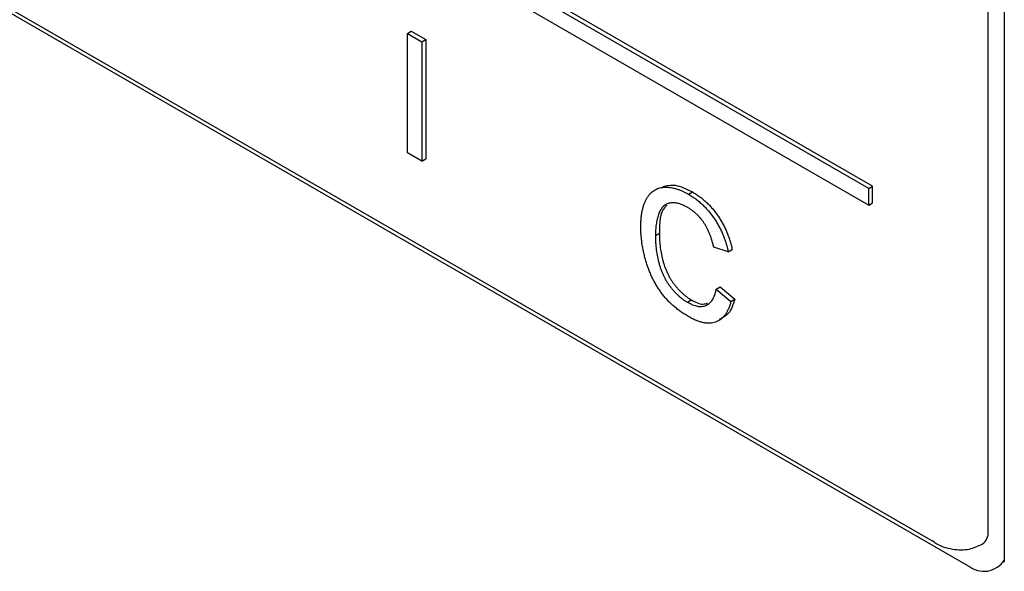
# Model space of a CAD drawing. Header units: inches. Extents: x 0.2 to 89.8, y -0.3 to 35.8.
# Tile 19 of 24: x 76.784 to 77.66, y 17.451 to 17.942. Entities that reach past the tile are written whole.
import ezdxf

# ---------------------------------------------------------------- set-up
doc = ezdxf.new("R2010")
doc.units = ezdxf.units.IN
doc.header["$MEASUREMENT"] = 0
doc.linetypes.add('SLD-Solid', pattern=[0])

msp = doc.modelspace()

# ---------------------------------------------------------------- linework, layer by layer
at = {"color": 7, "linetype": 'SLD-Solid', "lineweight": 25}
for p, q in [((77.5394449, 17.7916262), (75.2333211, 19.1229232)), ((77.5429804, 17.7936673), (75.2368566, 19.1249642)), ((75.2333211, 19.1079563), (77.5394449, 17.7766594)), ((75.2040493, 18.8587793), (77.5978591, 17.4768623)), ((75.2238706, 18.8438296), (77.6280337, 17.4559358)), ((77.6457113, 17.4865577), (77.6457113, 18.3480083)), ((77.6599816, 18.3228619), (77.6599816, 17.4614113)), ((77.1291116, 17.9294327), (77.1326471, 17.9314737)), ((77.1291116, 17.8232824), (77.1291116, 17.9294327)), ((77.1291116, 17.9294327), (77.1420752, 17.921949)), ((77.1326471, 17.9314737), (77.1456107, 17.92399)), ((77.1420752, 17.921949), (77.1456107, 17.92399)), ((77.1420752, 17.921949), (77.1420752, 17.8157986)), ((77.1456107, 17.92399), (77.1456107, 17.8178397)), ((77.1420752, 17.8157986), (77.1291116, 17.8232824)), ((77.1420752, 17.8157986), (77.1456107, 17.8178397)), ((77.379118, 17.7864679), (77.3826536, 17.788509)), ((77.5394449, 17.7916262), (77.5429804, 17.7936673)), ((77.5394449, 17.7766594), (77.5394449, 17.7916262)), ((77.5429804, 17.7787004), (77.5429804, 17.7936673)), ((77.5394449, 17.7766594), (77.5429804, 17.7787004)), ((77.3497289, 17.7498484), (77.3532644, 17.7518895)), ((77.414547, 17.735161), (77.4015834, 17.7394339)), ((77.414547, 17.735161), (77.4180825, 17.7372021)), ((77.4039404, 17.7020944), (77.4074759, 17.7041354)), ((77.4039404, 17.7020944), (77.416904, 17.6911233)), ((77.4074759, 17.7041354), (77.4204396, 17.6931644)), ((77.3781605, 17.6903967), (77.381696, 17.6924377)), ((77.416904, 17.6911233), (77.4204396, 17.6931644))]:
    msp.add_line(p, q, dxfattribs=at)
for centre, radius, start, end in [((77.633461, 17.4852056), 0.0123247, 305.0178885, 6.2984307), ((77.6418234, 17.4725504), 0.0215918, 230.3082227, 327.8057924)]:
    msp.add_arc(centre, radius, start, end, dxfattribs=at)
for points, knots in [([(77.3367653, 17.7572684), (77.3367861, 17.7586035), (77.3368272, 17.7612413), (77.3370591, 17.7650345), (77.3374851, 17.7685788), (77.3380767, 17.771893), (77.3388254, 17.774985), (77.3397495, 17.7778459), (77.3408374, 17.7804781), (77.3420857, 17.7828872), (77.3435028, 17.7850333), (77.3450464, 17.7869452), (77.3467532, 17.7885555), (77.3485727, 17.7899431), (77.3505504, 17.7910411), (77.3526801, 17.7918581), (77.3549435, 17.7924233), (77.3573403, 17.7927196), (77.3598392, 17.7927511), (77.362403, 17.792584), (77.3650419, 17.7921367), (77.367735, 17.7914768), (77.3704881, 17.7905998), (77.3733077, 17.7894484), (77.3761911, 17.7880943), (77.3781353, 17.787014), (77.379118, 17.7864679)], [0, 0, 0, 0, 0.04940143, 0.09760475, 0.14425471, 0.18947214, 0.23391501, 0.27723711, 0.31985884, 0.36195665, 0.40348575, 0.44393364, 0.48364918, 0.52289328, 0.56185838, 0.60079487, 0.64010434, 0.67964343, 0.71939977, 0.75885419, 0.79831546, 0.83780241, 0.87746859, 0.9176828, 0.95839289, 1, 1, 1, 1]), ([(77.3562272, 17.7932195), (77.3598142, 17.7940623), (77.3677084, 17.7959171), (77.3773778, 17.7911241), (77.3826536, 17.788509)], [0, 0, 0, 0, 0.45439115, 1, 1, 1, 1]), ([(77.3826536, 17.788509), (77.3837531, 17.7878503), (77.3859143, 17.7865556), (77.3890854, 17.784338), (77.3921226, 17.7819366), (77.3950389, 17.7794029), (77.397804, 17.7766425), (77.4004479, 17.7737322), (77.4029444, 17.7706283), (77.4053129, 17.7673653), (77.4075148, 17.763962), (77.4095809, 17.7604515), (77.411427, 17.7568245), (77.4131262, 17.7531008), (77.414625, 17.7492732), (77.4159786, 17.7453358), (77.4171426, 17.7412906), (77.4177654, 17.7385815), (77.4180825, 17.7372021)], [0, 0, 0, 0, 0.06864949, 0.13493737, 0.1988419, 0.26140933, 0.32251676, 0.38237687, 0.4424709, 0.50222783, 0.56210143, 0.62173161, 0.68185131, 0.74204917, 0.80390813, 0.86716216, 0.9323606, 1, 1, 1, 1]), ([(77.3784919, 17.7745813), (77.377681, 17.7750358), (77.3760862, 17.7759298), (77.3737431, 17.7769899), (77.371493, 17.7778581), (77.3693526, 17.7784478), (77.3673101, 17.7788216), (77.3653777, 17.7789343), (77.3635389, 17.7788204), (77.3618143, 17.7784609), (77.3602184, 17.7778589), (77.3587078, 17.7771205), (77.3573551, 17.7761288), (77.3561087, 17.774972), (77.3550049, 17.7735961), (77.3540113, 17.772047), (77.3531342, 17.7703038), (77.3521781, 17.7676897), (77.3512033, 17.7641747), (77.3503576, 17.7596731), (77.3498189, 17.7549156), (77.349759, 17.7515411), (77.3497289, 17.7498484)], [0, 0, 0, 0, 0.04676284, 0.0919687, 0.13580439, 0.17823158, 0.21944143, 0.26017694, 0.30027961, 0.34054764, 0.38031119, 0.41964195, 0.45901732, 0.49818196, 0.53767021, 0.57791333, 0.61864884, 0.6607616, 0.74529918, 0.82974474, 0.91460209, 1, 1, 1, 1]), ([(77.379118, 17.7864679), (77.3802175, 17.7858093), (77.3823787, 17.7845146), (77.3855499, 17.782297), (77.388587, 17.7798956), (77.3915033, 17.7773619), (77.3942684, 17.7746015), (77.3969124, 17.7716912), (77.3994089, 17.7685873), (77.4017774, 17.7653243), (77.4039793, 17.761921), (77.4060454, 17.7584105), (77.4078914, 17.7547835), (77.4095906, 17.7510598), (77.4110894, 17.7472322), (77.412443, 17.7432948), (77.4136071, 17.7392496), (77.4142299, 17.7365405), (77.414547, 17.735161)], [0, 0, 0, 0, 0.06864949, 0.13493737, 0.1988419, 0.26140933, 0.32251676, 0.38237687, 0.4424709, 0.50222783, 0.56210143, 0.62173161, 0.68185131, 0.74204917, 0.80390813, 0.86716216, 0.9323606, 1, 1, 1, 1]), ([(77.3601336, 17.776621), (77.3593914, 17.7760417), (77.3537133, 17.7716102), (77.3534732, 17.7610603), (77.3532644, 17.7518895)], [0, 0, 0, 0, 0.13071656, 1, 1, 1, 1]), ([(77.4015834, 17.7394339), (77.4013288, 17.740499), (77.4008305, 17.7425838), (77.3999457, 17.7456557), (77.3989902, 17.7485849), (77.3979411, 17.7513684), (77.3967963, 17.754008), (77.395582, 17.7565125), (77.3942692, 17.758865), (77.3928846, 17.761087), (77.3913925, 17.7631603), (77.3898277, 17.7651376), (77.3881574, 17.7669904), (77.3864055, 17.7687533), (77.3845557, 17.7703932), (77.3826155, 17.7719157), (77.3805832, 17.7733218), (77.3791983, 17.7741559), (77.3784919, 17.7745813)], [0, 0, 0, 0, 0.07723111, 0.15116518, 0.22078471, 0.28714952, 0.35063248, 0.41130677, 0.46996442, 0.52670723, 0.58249833, 0.63850873, 0.69491798, 0.75242035, 0.81125098, 0.87185611, 0.93464419, 1, 1, 1, 1]), ([(77.3793758, 17.677447), (77.3781845, 17.6781547), (77.3758539, 17.6795393), (77.3724396, 17.6818283), (77.3691922, 17.6842546), (77.3661179, 17.6867957), (77.3632063, 17.689424), (77.3604695, 17.6921961), (77.3579122, 17.6951004), (77.3555131, 17.6981094), (77.3532824, 17.7012422), (77.3511694, 17.7044781), (77.3492253, 17.7078432), (77.3474017, 17.7113124), (77.3457381, 17.7148949), (77.3441734, 17.7185902), (77.342784, 17.7224034), (77.3415183, 17.7263086), (77.3404074, 17.730257), (77.3394247, 17.7341986), (77.3386212, 17.7381108), (77.3379295, 17.7420034), (77.337427, 17.7458612), (77.337028, 17.7497068), (77.3368087, 17.7535184), (77.3367798, 17.7560121), (77.3367653, 17.7572684)], [0, 0, 0, 0, 0.04919592, 0.09624788, 0.14134863, 0.18465612, 0.22605868, 0.26617308, 0.30528984, 0.3432451, 0.38087728, 0.41849579, 0.45631875, 0.49423674, 0.53302353, 0.57247319, 0.61307881, 0.65493445, 0.69739678, 0.73988407, 0.78219478, 0.82506153, 0.86798747, 0.91141054, 0.95537195, 1, 1, 1, 1]), ([(77.3497289, 17.7498484), (77.3497628, 17.7476788), (77.3498286, 17.7434696), (77.3504779, 17.73705), (77.3514679, 17.7308403), (77.3526627, 17.7257516), (77.3538612, 17.7218151), (77.3548304, 17.7189832), (77.3559368, 17.7162418), (77.3571528, 17.7135948), (77.358494, 17.7110389), (77.3599418, 17.7085754), (77.3614965, 17.7061883), (77.3631765, 17.7039369), (77.3649171, 17.7017941), (77.3666965, 17.6997551), (77.3685156, 17.6978491), (77.3703819, 17.6961069), (77.3722691, 17.694443), (77.3741981, 17.6929542), (77.3761682, 17.6916051), (77.3774911, 17.6908027), (77.3781605, 17.6903967)], [0, 0, 0, 0, 0.10534326, 0.20437547, 0.29806866, 0.38706994, 0.42972573, 0.47090124, 0.51112167, 0.55017878, 0.58835437, 0.62668301, 0.66445169, 0.70251485, 0.74048117, 0.77761812, 0.81471605, 0.85152651, 0.88809845, 0.92511168, 0.9621037, 1, 1, 1, 1]), ([(77.3532644, 17.7518895), (77.3532983, 17.7497199), (77.3533641, 17.7455106), (77.3540135, 17.739091), (77.3550035, 17.7328813), (77.3561982, 17.7277927), (77.3573967, 17.7238561), (77.358366, 17.7210242), (77.3594723, 17.7182828), (77.3606883, 17.7156359), (77.3620295, 17.7130799), (77.3634773, 17.7106164), (77.365032, 17.7082293), (77.366712, 17.7059779), (77.3684527, 17.7038351), (77.370232, 17.7017961), (77.3720511, 17.6998901), (77.3739174, 17.698148), (77.3758047, 17.696484), (77.3777336, 17.6949952), (77.3797037, 17.6936461), (77.3810266, 17.6928438), (77.381696, 17.6924377)], [0, 0, 0, 0, 0.10534326, 0.20437547, 0.29806866, 0.38706994, 0.42972573, 0.47090124, 0.51112167, 0.55017878, 0.58835437, 0.62668301, 0.66445169, 0.70251485, 0.74048117, 0.77761812, 0.81471605, 0.85152651, 0.88809845, 0.92511168, 0.9621037, 1, 1, 1, 1]), ([(77.3781605, 17.6903967), (77.3789593, 17.6899549), (77.3805374, 17.6890821), (77.382851, 17.688081), (77.3850813, 17.6872864), (77.3872013, 17.6868233), (77.3892394, 17.6865781), (77.391179, 17.6866069), (77.393014, 17.6869289), (77.3947659, 17.6874859), (77.3964025, 17.6883257), (77.3979024, 17.6894462), (77.3992479, 17.6908666), (77.4004956, 17.6925191), (77.4015438, 17.6945332), (77.4025147, 17.6967604), (77.4033238, 17.6992952), (77.4037319, 17.7011479), (77.4039404, 17.7020944)], [0, 0, 0, 0, 0.063335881, 0.125110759, 0.184688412, 0.243210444, 0.30088804, 0.358370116, 0.415761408, 0.474386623, 0.533966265, 0.594007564, 0.655072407, 0.718610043, 0.784374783, 0.852991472, 0.924900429, 1, 1, 1, 1]), ([(77.381696, 17.6924377), (77.3853454, 17.6905364), (77.3907268, 17.6877327), (77.3947895, 17.6892497), (77.3960972, 17.6897379)], [0, 0, 0, 0, 0.67814891, 1, 1, 1, 1]), ([(77.4204396, 17.6931644), (77.4189967, 17.6884556), (77.4163375, 17.679777), (77.4095159, 17.6765897), (77.4063955, 17.6751317)], [0, 0, 0, 0, 0.54257619, 1, 1, 1, 1]), ([(77.416904, 17.6911233), (77.4165793, 17.6899077), (77.415944, 17.6875299), (77.4146879, 17.6843271), (77.4132781, 17.6814549), (77.4116804, 17.6789425), (77.4098773, 17.6768199), (77.4079166, 17.6750189), (77.4057205, 17.6736457), (77.4033698, 17.672593), (77.400846, 17.6719244), (77.3981796, 17.6716283), (77.3953835, 17.6716809), (77.3924464, 17.6720924), (77.3893664, 17.672904), (77.3861594, 17.674051), (77.3828159, 17.6755473), (77.3805369, 17.6768058), (77.3793758, 17.677447)], [0, 0, 0, 0, 0.07157839, 0.14001621, 0.20619744, 0.2701561, 0.33200104, 0.39275501, 0.45257903, 0.5122528, 0.57153225, 0.63015175, 0.68876917, 0.7481639, 0.80870337, 0.8702563, 0.93390003, 1, 1, 1, 1]), ([(77.5961694, 17.4783666), (77.5968538, 17.4777747), (77.6018903, 17.4734184), (77.6133613, 17.4702886), (77.6283217, 17.4695871), (77.6366777, 17.4733675), (77.6405327, 17.4751116)], [0, 0, 0, 0, 0.05704733, 0.41981545, 0.73233649, 1, 1, 1, 1]), ([(77.6599816, 17.4614113), (77.659855, 17.460161), (77.6597147, 17.4587743), (77.6599236, 17.4595249), (77.6599441, 17.4595987)], [0, 0, 0, 0, 0.90166016, 1, 1, 1, 1])]:
    msp.add_open_spline(points, degree=3, knots=knots, dxfattribs=at)

doc.saveas('drawing.dxf')
